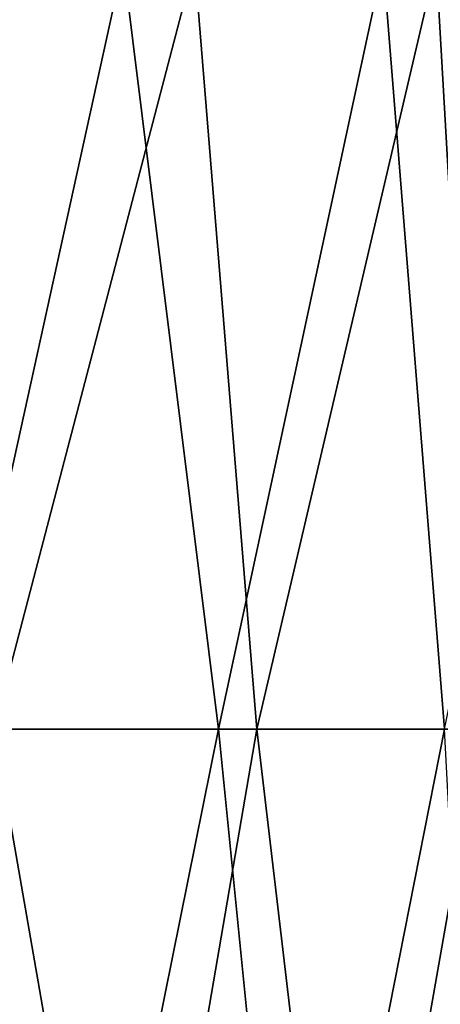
# Model space of a CAD drawing. Header units: millimetres. Extents: x -17.6 to 34.9, y -55.1 to 0.
# Tile 75 of 94: x 13.851 to 14.517, y -15.857 to -14.298. Entities that reach past the tile are written whole.
import ezdxf

# ---------------------------------------------------------------- set-up
doc = ezdxf.new("R2010")
doc.units = ezdxf.units.MM
doc.header["$LTSCALE"] = 38.447787
doc.layers.add('14', color=7, linetype='CONTINUOUS')

msp = doc.modelspace()

# ---------------------------------------------------------------- linework, layer by layer
at = {"layer": '14', "linetype": 'Continuous'}
for points in [[(13.5426, -14.2083, 7.4903), (13.7484, -15.4214, 6.7655), (14.0154, -14.2083, 6.5771), (13.5426, -14.2083, 7.4903)], [(13.8102, -15.4214, -6.8403), (13.6879, -14.2083, -7.4252), (14.1283, -14.2083, -6.5349), (13.8102, -15.4214, -6.8403)], [(13.7484, -15.4214, 6.7655), (14.1663, -15.4214, 5.8557), (14.0154, -14.2083, 6.5771), (13.7484, -15.4214, 6.7655)], [(14.2267, -15.4214, -5.9099), (13.8102, -15.4214, -6.8403), (14.1283, -14.2083, -6.5349), (14.2267, -15.4214, -5.9099)], [(14.0154, -14.2083, 6.5771), (14.1663, -15.4214, 5.8557), (14.4267, -14.2083, 5.6347), (14.0154, -14.2083, 6.5771)], [(14.2267, -15.4214, -5.9099), (14.1283, -14.2083, -6.5349), (14.5108, -14.2083, -5.6183), (14.2267, -15.4214, -5.9099)], [(14.1663, -15.4214, 5.8557), (14.524, -15.4214, 4.9207), (14.4267, -14.2083, 5.6347), (14.1663, -15.4214, 5.8557)], [(14.5806, -15.4214, -4.9539), (14.2267, -15.4214, -5.9099), (14.5108, -14.2083, -5.6183), (14.5806, -15.4214, -4.9539)], [(14.4267, -14.2083, 5.6347), (14.524, -15.4214, 4.9207), (14.7737, -14.2091, 4.6696), (14.4267, -14.2083, 5.6347)], [(14.5806, -15.4214, -4.9539), (14.5108, -14.2083, -5.6183), (14.8331, -14.2091, -4.6817), (14.5806, -15.4214, -4.9539)], [(13.9232, -16.6246, 5.8653), (13.7484, -15.4214, 6.7655), (13.4989, -16.6246, 6.7716), (13.9232, -16.6246, 5.8653)], [(13.6116, -16.6246, -6.7456), (13.8102, -15.4214, -6.8403), (14.0207, -16.6246, -5.8324), (13.6116, -16.6246, -6.7456)], [(14.1663, -15.4214, 5.8557), (13.7484, -15.4214, 6.7655), (13.9232, -16.6246, 5.8653), (14.1663, -15.4214, 5.8557)], [(13.8102, -15.4214, -6.8403), (14.2267, -15.4214, -5.9099), (14.0207, -16.6246, -5.8324), (13.8102, -15.4214, -6.8403)], [(14.2867, -16.6246, 4.933), (14.1663, -15.4214, 5.8557), (13.9232, -16.6246, 5.8653), (14.2867, -16.6246, 4.933)], [(14.0207, -16.6246, -5.8324), (14.2267, -15.4214, -5.9099), (14.3686, -16.6246, -4.8941), (14.0207, -16.6246, -5.8324)], [(14.524, -15.4214, 4.9207), (14.1663, -15.4214, 5.8557), (14.2867, -16.6246, 4.933), (14.524, -15.4214, 4.9207)], [(14.2267, -15.4214, -5.9099), (14.5806, -15.4214, -4.9539), (14.3686, -16.6246, -4.8941), (14.2267, -15.4214, -5.9099)], [(14.5878, -16.6246, 3.9787), (14.524, -15.4214, 4.9207), (14.2867, -16.6246, 4.933), (14.5878, -16.6246, 3.9787)], [(14.3686, -16.6246, -4.8941), (14.5806, -15.4214, -4.9539), (14.6538, -16.6246, -3.935), (14.3686, -16.6246, -4.8941)]]:
    msp.add_3dface(points, dxfattribs=at)

doc.saveas('drawing.dxf')
